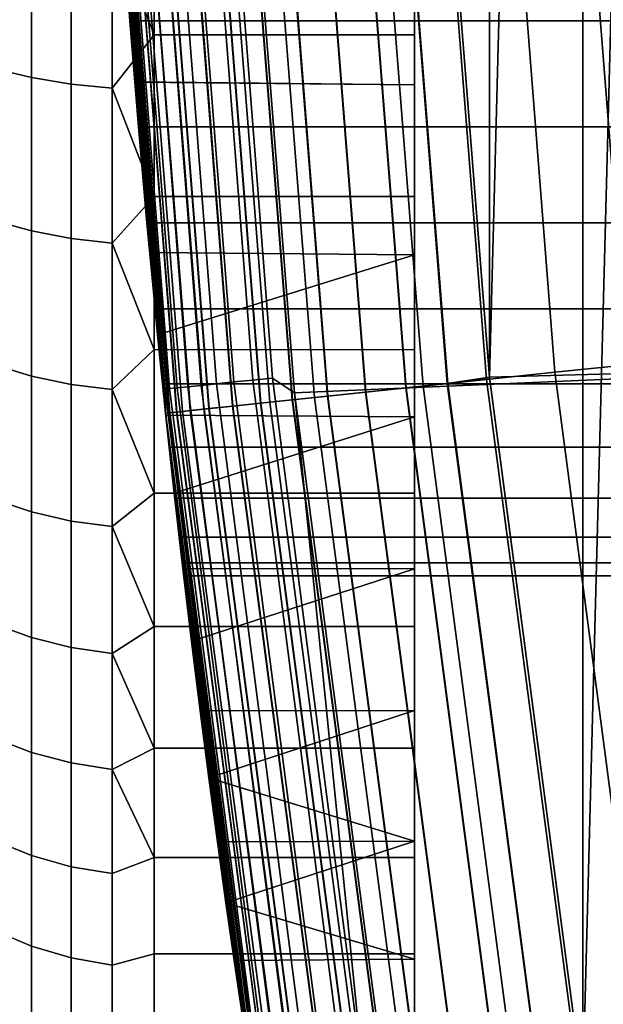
# Model space of a CAD drawing. Header units: metres. Extents: x -22 to 244, y -22 to 22.
# Tile 28 of 154: x -21.606 to -20.71, y -3.156 to -1.643. Entities that reach past the tile are written whole.
import ezdxf

# ---------------------------------------------------------------- set-up
doc = ezdxf.new("R2010")
doc.units = ezdxf.units.M
doc.layers.add('solid_10_151_023_XXX', color=7, linetype='CONTINUOUS')

msp = doc.modelspace()

# ---------------------------------------------------------------- linework, layer by layer
at = {"layer": 'solid_10_151_023_XXX'}
for points in [[(-20.741858, -3.282564, 0.8), (-20.741865, 3.282515, 0.8), (-20.541622, 4.36368, 0.8)], [(-20.54162, -4.36369, 0.8), (-20.741858, -3.282564, 0.8), (-20.541622, 4.36368, 0.8)], [(-20.885252, -2.192271, 0.8), (-20.885258, 2.19223, 0.8), (-20.741865, 3.282515, 0.8)], [(-20.741858, -3.282564, 0.8), (-20.885252, -2.192271, 0.8), (-20.741865, 3.282515, 0.8)], [(-20.885252, -2.192271, 0.8), (-20.971336, -1.096753, 0.8), (-20.885258, 2.19223, 0.8)], [(-21.481438, -0.893198, 166.357925), (-21.470535, -1.125223, 1.3), (-21.382221, -2.247362, 1.3), (-21.467461, -1.182443, 166.441299)], [(-21.4727, -1.083119, 217.996811), (-21.470535, -1.125223, 213.449997), (-21.382221, -2.247362, 213.449997), (-21.461802, -1.281031, 218.103149)], [(-20.673063, -2.172827, 269.846771), (-20.758448, -1.087904, 269.846771), (-20.870378, -1.09377, 269.789795), (-20.784533, -2.184542, 269.789795)], [(-20.556276, -2.160552, 269.891693), (-20.641178, -1.081758, 269.891693), (-20.758448, -1.087904, 269.846771), (-20.673063, -2.172827, 269.846771)], [(-21.348145, -2.206733, 213.332565), (-21.433439, -1.104832, 213.332565), (-21.41308, -1.103782, 213.30867), (-21.327868, -2.204638, 213.30867)], [(-21.327868, -2.204638, 213.30867), (-21.41308, -1.103782, 213.30867), (-21.389235, -1.102553, 213.288254), (-21.304117, -2.202182, 213.288254)], [(-21.304117, -2.202182, 213.288254), (-21.389235, -1.102553, 213.288254), (-21.362492, -1.101174, 213.27182), (-21.277479, -2.199429, 213.27182)], [(-21.277479, -2.199429, 213.27182), (-21.362492, -1.101174, 213.27182), (-21.333509, -1.099681, 213.259796), (-21.248613, -2.196445, 213.259796)], [(-21.248613, -2.196445, 213.259796), (-21.333509, -1.099681, 213.259796), (-21.303003, -1.098108, 213.252457), (-21.218229, -2.193304, 213.252457)], [(-21.303003, -1.098108, 213.252457), (-21.271168, -1.107795, 213.25), (-21.184401, -2.216099, 213.25), (-21.218229, -2.193304, 213.252457)], [(-20.671022, -1.094819, 213.25), (-20.583815, -2.190093, 213.25), (-21.184401, -2.216099, 213.25), (-21.271168, -1.107795, 213.25)], [(-20.986702, -2.205791, 269.642365), (-21.073383, -1.104409, 269.642365), (-21.162228, -1.109065, 269.553528), (-21.075182, -2.215091, 269.553528)], [(-20.949865, -2.20192, 212.795715), (-21.036394, -1.102471, 212.795715), (-21.100515, -1.105831, 212.782944), (-21.013723, -2.208631, 212.782944)], [(-21.013094, -2.208565, 0.816885), (-21.099884, -1.105798, 0.816885), (-21.035746, -1.102437, 0.804193), (-20.949221, -2.201852, 0.804193)], [(-20.889463, -2.195571, 269.721405), (-20.975742, -1.099292, 269.721405), (-21.073383, -1.104409, 269.642365), (-20.986702, -2.205791, 269.642365)], [(-20.949865, -2.20192, 212.795715), (-20.885258, -2.192225, 212.800003), (-20.971338, -1.096734, 212.800003), (-21.036394, -1.102471, 212.795715)], [(-20.949221, -2.201852, 0.804193), (-21.035746, -1.102437, 0.804193), (-20.971336, -1.096753, 0.8), (-20.885252, -2.192271, 0.8)], [(-20.784533, -2.184542, 269.789795), (-20.870378, -1.09377, 269.789795), (-20.975742, -1.099292, 269.721405), (-20.889463, -2.195571, 269.721405)], [(-20.464924, -1.090703, 212.800003), (-20.971338, -1.096734, 212.800003), (-20.885258, -2.192225, 212.800003), (-20.377867, -2.178369, 212.800003)], [(-21.383636, -2.210402, 213.418961), (-21.470535, -1.125223, 213.449997), (-21.469072, -1.106668, 213.418961)], [(-21.383636, -2.210402, 213.418961), (-21.469072, -1.106668, 213.418961), (-21.461784, -1.106293, 213.388412), (-21.376377, -2.209652, 213.388412)], [(-21.376377, -2.209652, 213.388412), (-21.461784, -1.106293, 213.388412), (-21.449808, -1.105675, 213.359375), (-21.364449, -2.208419, 213.359375)], [(-21.364449, -2.208419, 213.359375), (-21.449808, -1.105675, 213.359375), (-21.433439, -1.104832, 213.332565), (-21.348145, -2.206733, 213.332565)], [(-21.236807, -2.232078, 212.65332), (-21.32452, -1.117571, 212.65332), (-21.367592, -1.119828, 212.604065), (-21.279701, -2.236587, 212.604065)], [(-21.279305, -2.236545, 0.995412), (-21.367193, -1.119807, 0.995412), (-21.324059, -1.117547, 0.946215), (-21.236345, -2.23203, 0.946215)], [(-21.222082, -2.230531, 269.350433), (-21.309734, -1.116796, 269.350433), (-21.366779, -1.119785, 269.238434), (-21.278891, -2.236501, 269.238434)], [(-21.18788, -2.226936, 212.696518), (-21.275391, -1.114996, 212.696518), (-21.32452, -1.117571, 212.65332), (-21.236807, -2.232078, 212.65332)], [(-21.236345, -2.23203, 0.946215), (-21.324059, -1.117547, 0.946215), (-21.274872, -1.114969, 0.903084), (-21.187363, -2.226882, 0.903084)], [(-21.153929, -2.223367, 269.455841), (-21.241301, -1.113209, 269.455841), (-21.309734, -1.116796, 269.350433), (-21.222082, -2.230531, 269.350433)], [(-21.133759, -2.221248, 212.73291), (-21.221048, -1.112148, 212.73291), (-21.275391, -1.114996, 212.696518), (-21.18788, -2.226936, 212.696518)], [(-21.187363, -2.226882, 0.903084), (-21.274872, -1.114969, 0.903084), (-21.220482, -1.112118, 0.866758), (-21.133196, -2.221188, 0.866758)], [(-21.075182, -2.215091, 269.553528), (-21.162228, -1.109065, 269.553528), (-21.241301, -1.113209, 269.455841), (-21.153929, -2.223367, 269.455841)], [(-21.075373, -2.215111, 212.761887), (-21.16242, -1.109075, 212.761887), (-21.221048, -1.112148, 212.73291), (-21.133759, -2.221248, 212.73291)], [(-21.133196, -2.221188, 0.866758), (-21.220482, -1.112118, 0.866758), (-21.161816, -1.109044, 0.83786), (-21.074772, -2.215048, 0.83786)], [(-21.013723, -2.208631, 212.782944), (-21.100515, -1.105831, 212.782944), (-21.16242, -1.109075, 212.761887), (-21.075373, -2.215111, 212.761887)], [(-21.074772, -2.215048, 0.83786), (-21.161816, -1.109044, 0.83786), (-21.099884, -1.105798, 0.816885), (-21.013094, -2.208565, 0.816885)], [(-21.375683, -2.246675, 268.875427), (-21.46397, -1.124879, 268.875427), (-21.470535, -1.125224, 268.75), (-21.382221, -2.247363, 268.75)], [(-21.466263, -1.124999, 1.234737), (-21.377966, -2.246915, 1.234737), (-21.382221, -2.247362, 1.3), (-21.470535, -1.125223, 1.3)], [(-21.378052, -2.246924, 212.364609), (-21.466349, -1.125004, 212.364609), (-21.470535, -1.125223, 212.300003), (-21.382221, -2.247362, 212.300003)], [(-21.382221, -2.247362, 212.300003), (-21.470535, -1.125223, 212.300003), (-21.406723, -2.000562, 173.171783), (-21.394516, -2.127126, 173.088333)], [(-21.470535, -1.125223, 212.300003), (-21.429598, -1.738485, 173.322678), (-21.406723, -2.000562, 173.171783)], [(-21.470535, -1.125223, 212.300003), (-21.450026, -1.465062, 173.451965), (-21.429598, -1.738485, 173.322678)], [(-21.383636, -2.210402, 213.418961), (-21.382221, -2.247362, 213.449997), (-21.470535, -1.125223, 213.449997)], [(-21.398449, -2.08719, 221.626099), (-21.386913, -2.202265, 221.433228), (-21.382221, -2.247363, 268.75), (-21.470535, -1.125224, 268.75)], [(-21.410927, -1.955049, 221.808136), (-21.398449, -2.08719, 221.626099), (-21.470535, -1.125224, 268.75)], [(-21.423914, -1.807188, 221.977448), (-21.410927, -1.955049, 221.808136), (-21.470535, -1.125224, 268.75)], [(-21.437016, -1.644506, 222.132965), (-21.423914, -1.807188, 221.977448), (-21.470535, -1.125224, 268.75)], [(-21.449776, -1.468728, 222.273071), (-21.437016, -1.644506, 222.132965), (-21.470535, -1.125224, 268.75)], [(-21.365429, -2.245597, 212.428833), (-21.453672, -1.124339, 212.428833), (-21.466349, -1.125004, 212.364609), (-21.378052, -2.246924, 212.364609)], [(-21.377966, -2.246915, 1.234737), (-21.466263, -1.124999, 1.234737), (-21.453505, -1.124331, 1.170527), (-21.365261, -2.245579, 1.170527)], [(-21.356115, -2.244618, 268.999603), (-21.444323, -1.123849, 268.999603), (-21.46397, -1.124879, 268.875427), (-21.375683, -2.246675, 268.875427)], [(-21.344568, -2.243404, 212.49086), (-21.432726, -1.123242, 212.49086), (-21.453672, -1.124339, 212.428833), (-21.365429, -2.245597, 212.428833)], [(-21.365261, -2.245579, 1.170527), (-21.453505, -1.124331, 1.170527), (-21.432476, -1.123229, 1.108537), (-21.344318, -2.243378, 1.108537)], [(-21.323732, -2.241215, 269.121063), (-21.411806, -1.122145, 269.121063), (-21.444323, -1.123849, 268.999603), (-21.356115, -2.244618, 268.999603)], [(-21.315828, -2.240384, 212.549606), (-21.403868, -1.121729, 212.549606), (-21.432726, -1.123242, 212.49086), (-21.344568, -2.243404, 212.49086)], [(-21.344318, -2.243378, 1.108537), (-21.432476, -1.123229, 1.108537), (-21.403542, -1.121712, 1.04983), (-21.315502, -2.24035, 1.04983)], [(-21.278891, -2.236501, 269.238434), (-21.366779, -1.119785, 269.238434), (-21.411806, -1.122145, 269.121063), (-21.323732, -2.241215, 269.121063)], [(-21.279701, -2.236587, 212.604065), (-21.367592, -1.119828, 212.604065), (-21.403868, -1.121729, 212.549606), (-21.315828, -2.240384, 212.549606)], [(-21.315502, -2.24035, 1.04983), (-21.403542, -1.121712, 1.04983), (-21.367193, -1.119807, 0.995412), (-21.279305, -2.236545, 0.995412)], [(-21.450027, -1.46504, 166.548019), (-21.467461, -1.182443, 166.441299), (-21.382221, -2.247362, 1.3)], [(-21.449785, -1.468566, 218.226807), (-21.461802, -1.281031, 218.103149), (-21.382221, -2.247362, 213.449997)], [(-21.464172, -1.498651, 166.84166), (-21.4, -1.405933, 166.7948), (-21.4, -1.665815, 166.921844)], [(-21.464172, -1.498651, 173.15834), (-21.4, -1.665816, 173.078156), (-21.4, -1.405935, 173.2052)], [(-21.4, -1.665815, 166.921844), (-21.4, -1.405933, 166.7948), (-21, -1.40594, 166.7948), (-21, -1.665803, 166.921829)], [(-21.4, -1.405935, 173.2052), (-21.4, -1.665816, 173.078156), (-21, -1.665803, 173.078171), (-21, -1.40594, 173.2052)], [(-21, -1.40594, 173.2052), (-21, -1.665803, 173.078171), (-21, -1.742698, 173.320465), (-21, -1.469886, 173.449921)], [(-21, -1.40594, 166.7948), (-21, -1.469886, 166.550079), (-21, -1.742698, 166.679535), (-21, -1.665803, 166.921829)], [(-21.429602, -1.738449, 166.677307), (-21.450027, -1.46504, 166.548019), (-21.382221, -2.247362, 1.3)], [(-21, -1.742698, 166.679535), (-21, -1.469886, 166.550079), (-21.450027, -1.46504, 166.548019), (-21.429602, -1.738449, 166.677307)], [(-21, -1.742698, 173.320465), (-21.429598, -1.738485, 173.322678), (-21.450026, -1.465062, 173.451965), (-21, -1.469886, 173.449921)], [(-21.646349, -1.472602, 173.103439), (-21.646349, -1.71755, 172.974884), (-21.588409, -1.731572, 172.999176), (-21.588409, -1.484624, 173.128784)], [(-21.646349, -1.71755, 167.025116), (-21.646349, -1.472602, 166.896561), (-21.588409, -1.484624, 166.871216), (-21.588409, -1.731572, 167.000824)], [(-21.437021, -1.644416, 218.366943), (-21.449785, -1.468566, 218.226807), (-21.382221, -2.247362, 213.449997)], [(-20.433939, -1.644453, 218.366974), (-20.447329, -1.46859, 218.226822), (-21.449785, -1.468566, 218.226807), (-21.437021, -1.644416, 218.366943)], [(-20.447329, -1.46859, 222.273178), (-20.433939, -1.644453, 222.133026), (-21.437016, -1.644506, 222.132965), (-21.449776, -1.468728, 222.273071)], [(-21.588409, -1.484624, 173.128784), (-21.588409, -1.731572, 172.999176), (-21.527346, -1.741756, 173.016815), (-21.527346, -1.493355, 173.147186)], [(-21.588409, -1.731572, 167.000824), (-21.588409, -1.484624, 166.871216), (-21.527346, -1.493355, 166.852814), (-21.527346, -1.741756, 166.983185)], [(-21.527346, -1.493355, 173.147186), (-21.527346, -1.741756, 173.016815), (-21.464172, -1.747932, 173.027512), (-21.464172, -1.498651, 173.15834)], [(-21.527346, -1.741756, 166.983185), (-21.527346, -1.493355, 166.852814), (-21.464172, -1.498651, 166.84166), (-21.464172, -1.747932, 166.972488)], [(-21.464172, -1.498651, 173.15834), (-21.464172, -1.747932, 173.027512), (-21.4, -1.665816, 173.078156)], [(-21.464172, -1.747932, 166.972488), (-21.464172, -1.498651, 166.84166), (-21.4, -1.665815, 166.921844)], [(-21.423925, -1.807038, 218.5224), (-21.437021, -1.644416, 218.366943), (-21.382221, -2.247362, 213.449997)], [(-20.420191, -1.807141, 218.522507), (-20.433939, -1.644453, 218.366974), (-21.437021, -1.644416, 218.366943), (-21.423925, -1.807038, 218.5224)], [(-20.433939, -1.644453, 222.133026), (-20.420191, -1.807141, 221.977493), (-21.423914, -1.807188, 221.977448), (-21.437016, -1.644506, 222.132965)], [(-21.464172, -1.747932, 166.972488), (-21.4, -1.665815, 166.921844), (-21.4, -1.914317, 167.069916)], [(-21.464172, -1.747932, 173.027512), (-21.4, -1.914319, 172.930084), (-21.4, -1.665816, 173.078156)], [(-21.4, -1.665816, 173.078156), (-21.4, -1.914319, 172.930084), (-21, -1.91432, 172.930084), (-21, -1.665803, 173.078171)], [(-21.4, -1.914317, 167.069916), (-21.4, -1.665815, 166.921844), (-21, -1.665803, 166.921829), (-21, -1.91432, 167.069916)], [(-21, -1.665803, 173.078171), (-21, -1.91432, 172.930084), (-21, -2.004249, 173.169464), (-21, -1.742698, 173.320465)], [(-21, -1.665803, 166.921829), (-21, -1.742698, 166.679535), (-21, -2.004249, 166.830536), (-21, -1.91432, 167.069916)], [(-21.646349, -1.71755, 172.974884), (-21.646349, -1.951359, 172.827026), (-21.588409, -1.96729, 172.850113), (-21.588409, -1.731572, 172.999176)], [(-21.646349, -1.951359, 167.172974), (-21.646349, -1.71755, 167.025116), (-21.588409, -1.731572, 167.000824), (-21.588409, -1.96729, 167.149887)], [(-21.588409, -1.731572, 172.999176), (-21.588409, -1.96729, 172.850113), (-21.527346, -1.97886, 172.866867), (-21.527346, -1.741756, 173.016815)], [(-21.588409, -1.96729, 167.149887), (-21.588409, -1.731572, 167.000824), (-21.527346, -1.741756, 166.983185), (-21.527346, -1.97886, 167.133133)], [(-21.406725, -2.000526, 166.828186), (-21.429602, -1.738449, 166.677307), (-21.382221, -2.247362, 1.3)], [(-21, -2.004249, 166.830536), (-21, -1.742698, 166.679535), (-21.429602, -1.738449, 166.677307), (-21.406725, -2.000526, 166.828186)], [(-21, -2.004249, 173.169464), (-21.406723, -2.000562, 173.171783), (-21.429598, -1.738485, 173.322678), (-21, -1.742698, 173.320465)], [(-21.527346, -1.741756, 173.016815), (-21.527346, -1.97886, 172.866867), (-21.464172, -1.985878, 172.877045), (-21.464172, -1.747932, 173.027512)], [(-21.527346, -1.97886, 167.133133), (-21.527346, -1.741756, 166.983185), (-21.464172, -1.747932, 166.972488), (-21.464172, -1.985878, 167.122955)], [(-21.464172, -1.747932, 173.027512), (-21.464172, -1.985878, 172.877045), (-21.4, -1.914319, 172.930084)], [(-21.464172, -1.985878, 167.122955), (-21.464172, -1.747932, 166.972488), (-21.4, -1.914317, 167.069916)], [(-21.410936, -1.954947, 218.691742), (-21.423925, -1.807038, 218.5224), (-21.382221, -2.247362, 213.449997)], [(-20.406559, -1.95505, 218.691864), (-20.420191, -1.807141, 218.522507), (-21.423925, -1.807038, 218.5224), (-21.410936, -1.954947, 218.691742)], [(-20.420191, -1.807141, 221.977493), (-20.406559, -1.95505, 221.808136), (-21.410927, -1.955049, 221.808136), (-21.423914, -1.807188, 221.977448)], [(-21.464172, -1.985878, 167.122955), (-21.4, -1.914317, 167.069916), (-21.4, -2.149743, 167.238007)], [(-21.464172, -1.985878, 172.877045), (-21.4, -2.149745, 172.761993), (-21.4, -1.914319, 172.930084)], [(-21.4, -2.149743, 167.238007), (-21.4, -1.914317, 167.069916), (-21, -1.91432, 167.069916), (-21, -2.149756, 167.238022)], [(-21.4, -1.914319, 172.930084), (-21.4, -2.149745, 172.761993), (-21, -2.149756, 172.761978), (-21, -1.91432, 172.930084)], [(-21, -1.91432, 172.930084), (-21, -2.149756, 172.761978), (-21, -2.252775, 172.997925), (-21, -2.004249, 173.169464)], [(-21, -1.91432, 167.069916), (-21, -2.004249, 166.830536), (-21, -2.252775, 167.002075), (-21, -2.149756, 167.238022)], [(-21.646349, -1.951359, 172.827026), (-21.646349, -2.172513, 172.660843), (-21.588409, -2.190249, 172.682571), (-21.588409, -1.96729, 172.850113)], [(-21.646349, -2.172513, 167.339157), (-21.646349, -1.951359, 167.172974), (-21.588409, -1.96729, 167.149887), (-21.588409, -2.190249, 167.317429)], [(-21.39846, -2.087085, 218.873749), (-21.410936, -1.954947, 218.691742), (-21.382221, -2.247362, 213.449997)], [(-20.393469, -2.087228, 218.873962), (-20.406559, -1.95505, 218.691864), (-21.410936, -1.954947, 218.691742), (-21.39846, -2.087085, 218.873749)], [(-20.393469, -2.087228, 221.626038), (-21.398449, -2.08719, 221.626099), (-21.410927, -1.955049, 221.808136), (-20.406559, -1.95505, 221.808136)], [(-21.588409, -1.96729, 172.850113), (-21.588409, -2.190249, 172.682571), (-21.527346, -2.20313, 172.698349), (-21.527346, -1.97886, 172.866867)], [(-21.588409, -2.190249, 167.317429), (-21.588409, -1.96729, 167.149887), (-21.527346, -1.97886, 167.133133), (-21.527346, -2.20313, 167.301651)], [(-21.527346, -1.97886, 172.866867), (-21.527346, -2.20313, 172.698349), (-21.464172, -2.210943, 172.707916), (-21.464172, -1.985878, 172.877045)], [(-21.527346, -2.20313, 167.301651), (-21.527346, -1.97886, 167.133133), (-21.464172, -1.985878, 167.122955), (-21.464172, -2.210943, 167.292084)], [(-21.464172, -1.985878, 172.877045), (-21.464172, -2.210943, 172.707916), (-21.4, -2.149745, 172.761993)], [(-21.464172, -2.210943, 167.292084), (-21.464172, -1.985878, 167.122955), (-21.4, -2.149743, 167.238007)], [(-21.39452, -2.127101, 166.911652), (-21.406725, -2.000526, 166.828186), (-21.382221, -2.247362, 1.3)], [(-21, -2.004249, 166.830536), (-21.406725, -2.000526, 166.828186), (-21.39452, -2.127101, 166.911652)], [(-21, -2.004249, 173.169464), (-21.394516, -2.127126, 173.088333), (-21.406723, -2.000562, 173.171783)], [(-21, -2.252775, 167.002075), (-21, -2.004249, 166.830536), (-21.39452, -2.127101, 166.911652), (-21.381895, -2.250464, 167.000351)], [(-21, -2.004249, 173.169464), (-21, -2.252775, 172.997925), (-21.381893, -2.250485, 172.999634), (-21.394516, -2.127126, 173.088333)], [(-21.386925, -2.202138, 219.066544), (-21.39846, -2.087085, 218.873749), (-21.382221, -2.247362, 213.449997)], [(-20.381363, -2.202292, 219.066818), (-20.393469, -2.087228, 218.873962), (-21.39846, -2.087085, 218.873749), (-21.386925, -2.202138, 219.066544)], [(-20.381363, -2.202292, 221.433182), (-21.386913, -2.202265, 221.433228), (-21.398449, -2.08719, 221.626099), (-20.393469, -2.087228, 221.626038)], [(-21.39452, -2.127101, 166.911652), (-21.382221, -2.247362, 1.3), (-21.2353, -3.363341, 1.3), (-21.381895, -2.250464, 167.000351)], [(-21.382221, -2.247362, 212.300003), (-21.394516, -2.127126, 173.088333), (-21.381893, -2.250485, 172.999634)], [(-21.464172, -2.210943, 167.292084), (-21.4, -2.149743, 167.238007), (-21.4, -2.370484, 167.424973)], [(-21.464172, -2.210943, 172.707916), (-21.4, -2.370486, 172.575027), (-21.4, -2.149745, 172.761993)], [(-21.4, -2.370484, 167.424973), (-21.4, -2.149743, 167.238007), (-21, -2.149756, 167.238022), (-21, -2.370477, 167.424957)], [(-21.4, -2.149745, 172.761993), (-21.4, -2.370486, 172.575027), (-21, -2.370477, 172.575043), (-21, -2.149756, 172.761978)], [(-21, -2.149756, 172.761978), (-21, -2.370477, 172.575043), (-21, -2.486752, 172.80687), (-21, -2.252775, 172.997925)], [(-21, -2.149756, 167.238022), (-21, -2.252775, 167.002075), (-21, -2.486752, 167.19313), (-21, -2.370477, 167.424957)], [(-21.646349, -2.172513, 172.660843), (-21.646349, -2.379578, 172.477402), (-21.588409, -2.399004, 172.497635), (-21.588409, -2.190249, 172.682571)], [(-21.646349, -2.379578, 167.522598), (-21.646349, -2.172513, 167.339157), (-21.588409, -2.190249, 167.317429), (-21.588409, -2.399004, 167.502365)], [(-20.377867, -2.178369, 212.800003), (-20.885258, -2.192225, 212.800003), (-20.741865, -3.282512, 212.800003), (-20.23304, -3.259881, 212.800003)], [(-20.531013, -3.251793, 269.846771), (-20.673063, -2.172827, 269.846771), (-20.784533, -2.184542, 269.789795), (-20.641718, -3.269327, 269.789795)], [(-21.588409, -2.190249, 172.682571), (-21.588409, -2.399004, 172.497635), (-21.527346, -2.413113, 172.512314), (-21.527346, -2.20313, 172.698349)], [(-21.588409, -2.399004, 167.502365), (-21.588409, -2.190249, 167.317429), (-21.527346, -2.20313, 167.301651), (-21.527346, -2.413113, 167.487686)], [(-21.107368, -3.287385, 213.259796), (-21.248613, -2.196445, 213.259796), (-21.218229, -2.193304, 213.252457), (-21.077187, -3.282684, 213.252457)], [(-21.077187, -3.282684, 213.252457), (-21.218229, -2.193304, 213.252457), (-21.184401, -2.216099, 213.25)], [(-20.583815, -2.190093, 213.25), (-20.438223, -3.281625, 213.25), (-21.039537, -3.320825, 213.25), (-21.184401, -2.216099, 213.25)], [(-20.805914, -3.295333, 212.795715), (-20.741865, -3.282512, 212.800003), (-20.885258, -2.192225, 212.800003), (-20.949865, -2.20192, 212.795715)], [(-20.805273, -3.295232, 0.804193), (-20.949221, -2.201852, 0.804193), (-20.885252, -2.192271, 0.8), (-20.741858, -3.282564, 0.8)], [(-20.641718, -3.269327, 269.789795), (-20.784533, -2.184542, 269.789795), (-20.889463, -2.195571, 269.721405), (-20.745928, -3.285832, 269.721405)], [(-21.527346, -2.20313, 172.698349), (-21.527346, -2.413113, 172.512314), (-21.464172, -2.421671, 172.521225), (-21.464172, -2.210943, 172.707916)], [(-21.527346, -2.413113, 167.487686), (-21.527346, -2.20313, 167.301651), (-21.464172, -2.210943, 167.292084), (-21.464172, -2.421671, 167.478775)], [(-21.386925, -2.202138, 219.066544), (-21.382221, -2.247362, 213.449997), (-21.2353, -3.363341, 213.449997), (-21.37668, -2.299465, 219.268951)], [(-20.370613, -2.299576, 219.269211), (-20.381363, -2.202292, 219.066818), (-21.386925, -2.202138, 219.066544), (-21.37668, -2.299465, 219.268951)], [(-21.386913, -2.202265, 221.433228), (-21.376673, -2.299537, 221.230881), (-21.382221, -2.247363, 268.75)], [(-20.370613, -2.299576, 221.230789), (-21.376673, -2.299537, 221.230881), (-21.386913, -2.202265, 221.433228), (-20.381363, -2.202292, 221.433182)], [(-21.234285, -3.307152, 213.388412), (-21.376377, -2.209652, 213.388412), (-21.364449, -2.208419, 213.359375), (-21.222435, -3.305306, 213.359375)], [(-21.222435, -3.305306, 213.359375), (-21.364449, -2.208419, 213.359375), (-21.348145, -2.206733, 213.332565), (-21.20624, -3.302783, 213.332565)], [(-21.20624, -3.302783, 213.332565), (-21.348145, -2.206733, 213.332565), (-21.327868, -2.204638, 213.30867), (-21.186096, -3.299646, 213.30867)], [(-21.186096, -3.299646, 213.30867), (-21.327868, -2.204638, 213.30867), (-21.304117, -2.202182, 213.288254), (-21.162504, -3.295972, 213.288254)], [(-21.162504, -3.295972, 213.288254), (-21.304117, -2.202182, 213.288254), (-21.277479, -2.199429, 213.27182), (-21.136044, -3.291851, 213.27182)], [(-21.136044, -3.291851, 213.27182), (-21.277479, -2.199429, 213.27182), (-21.248613, -2.196445, 213.259796), (-21.107368, -3.287385, 213.259796)], [(-20.869333, -3.305378, 212.782944), (-21.013723, -2.208631, 212.782944), (-21.075373, -2.215111, 212.761887), (-20.930561, -3.315075, 212.761887)], [(-20.842499, -3.301127, 269.642365), (-20.986702, -2.205791, 269.642365), (-21.075182, -2.215091, 269.553528), (-20.93037, -3.315045, 269.553528)], [(-20.929964, -3.314981, 0.83786), (-21.074772, -2.215048, 0.83786), (-21.013094, -2.208565, 0.816885), (-20.86871, -3.305279, 0.816885)], [(-20.805914, -3.295333, 212.795715), (-20.949865, -2.20192, 212.795715), (-21.013723, -2.208631, 212.782944), (-20.869333, -3.305378, 212.782944)], [(-20.86871, -3.305279, 0.816885), (-21.013094, -2.208565, 0.816885), (-20.949221, -2.201852, 0.804193), (-20.805273, -3.295232, 0.804193)], [(-20.745928, -3.285832, 269.721405), (-20.889463, -2.195571, 269.721405), (-20.986702, -2.205791, 269.642365), (-20.842499, -3.301127, 269.642365)], [(-21.464172, -2.210943, 172.707916), (-21.464172, -2.421671, 172.521225), (-21.4, -2.370486, 172.575027)], [(-21.464172, -2.421671, 167.478775), (-21.464172, -2.210943, 167.292084), (-21.4, -2.370484, 167.424973)], [(-21.241495, -3.308275, 213.418961), (-21.383636, -2.210402, 213.418961), (-21.376377, -2.209652, 213.388412), (-21.234285, -3.307152, 213.388412)], [(-21.241495, -3.308275, 213.418961), (-21.382221, -2.247362, 213.449997), (-21.383636, -2.210402, 213.418961)], [(-21.008577, -3.327432, 269.455841), (-21.153929, -2.223367, 269.455841), (-21.222082, -2.230531, 269.350433), (-21.076262, -3.338152, 269.350433)], [(-20.988544, -3.324259, 212.73291), (-21.133759, -2.221248, 212.73291), (-21.18788, -2.226936, 212.696518), (-21.042294, -3.332772, 212.696518)], [(-21.04178, -3.332691, 0.903084), (-21.187363, -2.226882, 0.903084), (-21.133196, -2.221188, 0.866758), (-20.987986, -3.32417, 0.866758)], [(-21.077187, -3.282684, 213.252457), (-21.184401, -2.216099, 213.25), (-21.039537, -3.320825, 213.25)], [(-20.93037, -3.315045, 269.553528), (-21.075182, -2.215091, 269.553528), (-21.153929, -2.223367, 269.455841), (-21.008577, -3.327432, 269.455841)], [(-20.930561, -3.315075, 212.761887), (-21.075373, -2.215111, 212.761887), (-21.133759, -2.221248, 212.73291), (-20.988544, -3.324259, 212.73291)], [(-20.987986, -3.32417, 0.866758), (-21.133196, -2.221188, 0.866758), (-21.074772, -2.215048, 0.83786), (-20.929964, -3.314981, 0.83786)], [(-21.132679, -3.347088, 269.238434), (-21.278891, -2.236501, 269.238434), (-21.323732, -2.241215, 269.121063), (-21.177214, -3.354141, 269.121063)], [(-21.133484, -3.347215, 212.604065), (-21.279701, -2.236587, 212.604065), (-21.315828, -2.240384, 212.549606), (-21.169363, -3.352898, 212.549606)], [(-21.169041, -3.352847, 1.04983), (-21.315502, -2.24035, 1.04983), (-21.279305, -2.236545, 0.995412), (-21.133091, -3.347153, 0.995412)], [(-21.090883, -3.340468, 212.65332), (-21.236807, -2.232078, 212.65332), (-21.279701, -2.236587, 212.604065), (-21.133484, -3.347215, 212.604065)], [(-21.133091, -3.347153, 0.995412), (-21.279305, -2.236545, 0.995412), (-21.236345, -2.23203, 0.946215), (-21.090427, -3.340395, 0.946215)], [(-21.076262, -3.338152, 269.350433), (-21.222082, -2.230531, 269.350433), (-21.278891, -2.236501, 269.238434), (-21.132679, -3.347088, 269.238434)], [(-21.042294, -3.332772, 212.696518), (-21.18788, -2.226936, 212.696518), (-21.236807, -2.232078, 212.65332), (-21.090883, -3.340468, 212.65332)], [(-21.090427, -3.340395, 0.946215), (-21.236345, -2.23203, 0.946215), (-21.187363, -2.226882, 0.903084), (-21.04178, -3.332691, 0.903084)], [(-21.228807, -3.362313, 268.875427), (-21.375683, -2.246675, 268.875427), (-21.382221, -2.247363, 268.75), (-21.235298, -3.363343, 268.75)], [(-21.377966, -2.246915, 1.234737), (-21.231075, -3.362672, 1.234737), (-21.2353, -3.363341, 1.3), (-21.382221, -2.247362, 1.3)], [(-21.231159, -3.362685, 212.364609), (-21.378052, -2.246924, 212.364609), (-21.382221, -2.247362, 212.300003), (-21.2353, -3.363341, 212.300003)], [(-21.2353, -3.363341, 212.300003), (-21.382221, -2.247362, 212.300003), (-21.27702, -3.088437, 172.126968), (-21.252939, -3.250011, 171.870819)], [(-21.382221, -2.247362, 212.300003), (-21.2897, -2.99978, 172.25029), (-21.27702, -3.088437, 172.126968)], [(-21.382221, -2.247362, 212.300003), (-21.302694, -2.90607, 172.370071), (-21.2897, -2.99978, 172.25029)], [(-21.382221, -2.247362, 212.300003), (-21.315882, -2.807697, 172.485825), (-21.302694, -2.90607, 172.370071)], [(-21.382221, -2.247362, 212.300003), (-21.329189, -2.704759, 172.597458), (-21.315882, -2.807697, 172.485825)], [(-21.382221, -2.247362, 212.300003), (-21.342512, -2.597539, 172.704681), (-21.329189, -2.704759, 172.597458)], [(-21.382221, -2.247362, 212.300003), (-21.355789, -2.486017, 172.807526), (-21.342512, -2.597539, 172.704681)], [(-21.382221, -2.247362, 212.300003), (-21.368956, -2.370173, 172.905991), (-21.355789, -2.486017, 172.807526)], [(-21.382221, -2.247362, 212.300003), (-21.381893, -2.250485, 172.999634), (-21.368956, -2.370173, 172.905991)], [(-21.241495, -3.308275, 213.418961), (-21.2353, -3.363341, 213.449997), (-21.382221, -2.247362, 213.449997)], [(-21.354448, -2.4975, 220.361801), (-21.2353, -3.363341, 213.449997), (-21.235298, -3.363343, 268.75), (-21.382221, -2.247363, 268.75)], [(-21.356777, -2.477517, 220.584518), (-21.354448, -2.4975, 220.361801), (-21.382221, -2.247363, 268.75)], [(-21.361366, -2.437622, 220.804962), (-21.356777, -2.477517, 220.584518), (-21.382221, -2.247363, 268.75)], [(-21.368065, -2.378188, 221.020859), (-21.361366, -2.437622, 220.804962), (-21.382221, -2.247363, 268.75)], [(-21.376673, -2.299537, 221.230881), (-21.368065, -2.378188, 221.020859), (-21.382221, -2.247363, 268.75)], [(-21.368958, -2.370154, 167.093994), (-21.381895, -2.250464, 167.000351), (-21.2353, -3.363341, 1.3)], [(-21, -2.252775, 167.002075), (-21.381895, -2.250464, 167.000351), (-21.368958, -2.370154, 167.093994)], [(-21, -2.252775, 172.997925), (-21.368956, -2.370173, 172.905991), (-21.381893, -2.250485, 172.999634)], [(-21.218622, -3.3607, 212.428833), (-21.365429, -2.245597, 212.428833), (-21.378052, -2.246924, 212.364609), (-21.231159, -3.362685, 212.364609)], [(-21.231075, -3.362672, 1.234737), (-21.377966, -2.246915, 1.234737), (-21.365261, -2.245579, 1.170527), (-21.218454, -3.360673, 1.170527)], [(-21.209373, -3.359235, 268.999603), (-21.356115, -2.244618, 268.999603), (-21.375683, -2.246675, 268.875427), (-21.228807, -3.362313, 268.875427)], [(-21, -2.486752, 167.19313), (-21, -2.252775, 167.002075), (-21.368958, -2.370154, 167.093994), (-21.355791, -2.485996, 167.192459)], [(-21, -2.252775, 172.997925), (-21, -2.486752, 172.80687), (-21.355789, -2.486017, 172.807526), (-21.368956, -2.370173, 172.905991)], [(-21.197905, -3.357418, 212.49086), (-21.344568, -2.243404, 212.49086), (-21.365429, -2.245597, 212.428833), (-21.218622, -3.3607, 212.428833)], [(-21.218454, -3.360673, 1.170527), (-21.365261, -2.245579, 1.170527), (-21.344318, -2.243378, 1.108537), (-21.197659, -3.357379, 1.108537)], [(-21.177214, -3.354141, 269.121063), (-21.323732, -2.241215, 269.121063), (-21.356115, -2.244618, 268.999603), (-21.209373, -3.359235, 268.999603)], [(-21.169363, -3.352898, 212.549606), (-21.315828, -2.240384, 212.549606), (-21.344568, -2.243404, 212.49086), (-21.197905, -3.357418, 212.49086)], [(-21.197659, -3.357379, 1.108537), (-21.344318, -2.243378, 1.108537), (-21.315502, -2.24035, 1.04983), (-21.169041, -3.352847, 1.04983)], [(-21.368078, -2.378081, 219.478806), (-21.37668, -2.299465, 219.268951), (-21.2353, -3.363341, 213.449997)], [(-20.361586, -2.378193, 219.479156), (-20.370613, -2.299576, 219.269211), (-21.37668, -2.299465, 219.268951), (-21.368078, -2.378081, 219.478806)], [(-20.361586, -2.378193, 221.020844), (-21.368065, -2.378188, 221.020859), (-21.376673, -2.299537, 221.230881), (-20.370613, -2.299576, 221.230789)], [(-21.464172, -2.421671, 167.478775), (-21.4, -2.370484, 167.424973), (-21.4, -2.575032, 167.629517)], [(-21.464172, -2.421671, 172.521225), (-21.4, -2.575034, 172.370483), (-21.4, -2.370486, 172.575027)], [(-21.4, -2.370486, 172.575027), (-21.4, -2.575034, 172.370483), (-21, -2.575027, 172.370483), (-21, -2.370477, 172.575043)], [(-21.4, -2.575032, 167.629517), (-21.4, -2.370484, 167.424973), (-21, -2.370477, 167.424957), (-21, -2.575027, 167.629517)], [(-21.355791, -2.485996, 167.192459), (-21.368958, -2.370154, 167.093994), (-21.2353, -3.363341, 1.3)], [(-21, -2.370477, 172.575043), (-21, -2.575027, 172.370483), (-21, -2.704472, 172.597748), (-21, -2.486752, 172.80687)], [(-21, -2.370477, 167.424957), (-21, -2.486752, 167.19313), (-21, -2.704472, 167.402252), (-21, -2.575027, 167.629517)], [(-21.646349, -2.379578, 172.477402), (-21.646349, -2.571209, 172.277893), (-21.588409, -2.5922, 172.296494), (-21.588409, -2.399004, 172.497635)], [(-21.646349, -2.571209, 167.722107), (-21.646349, -2.379578, 167.522598), (-21.588409, -2.399004, 167.502365), (-21.588409, -2.5922, 167.703506)], [(-21.361372, -2.43758, 219.694855), (-21.368078, -2.378081, 219.478806), (-21.2353, -3.363341, 213.449997)], [(-20.354557, -2.437639, 219.695099), (-20.361586, -2.378193, 219.479156), (-21.368078, -2.378081, 219.478806), (-21.361372, -2.43758, 219.694855)], [(-20.354557, -2.437639, 220.804901), (-21.361366, -2.437622, 220.804962), (-21.368065, -2.378188, 221.020859), (-20.361586, -2.378193, 221.020844)], [(-21.588409, -2.399004, 172.497635), (-21.588409, -2.5922, 172.296494), (-21.527346, -2.607445, 172.309998), (-21.527346, -2.413113, 172.512314)], [(-21.588409, -2.5922, 167.703506), (-21.588409, -2.399004, 167.502365), (-21.527346, -2.413113, 167.487686), (-21.527346, -2.607445, 167.690002)], [(-21.527346, -2.413113, 172.512314), (-21.527346, -2.607445, 172.309998), (-21.464172, -2.616692, 172.318192), (-21.464172, -2.421671, 172.521225)], [(-21.527346, -2.607445, 167.690002), (-21.527346, -2.413113, 167.487686), (-21.464172, -2.421671, 167.478775), (-21.464172, -2.616692, 167.681808)], [(-21.464172, -2.421671, 172.521225), (-21.464172, -2.616692, 172.318192), (-21.4, -2.575034, 172.370483)], [(-21.464172, -2.616692, 167.681808), (-21.464172, -2.421671, 167.478775), (-21.4, -2.575032, 167.629517)], [(-21.356781, -2.477477, 219.915161), (-21.361372, -2.43758, 219.694855), (-21.2353, -3.363341, 213.449997)], [(-20.349741, -2.47751, 219.915421), (-20.354557, -2.437639, 219.695099), (-21.361372, -2.43758, 219.694855), (-21.356781, -2.477477, 219.915161)], [(-20.354557, -2.437639, 220.804901), (-20.349741, -2.47751, 220.584579), (-21.356777, -2.477517, 220.584518), (-21.361366, -2.437622, 220.804962)], [(-21.35445, -2.497488, 220.13797), (-21.356781, -2.477477, 219.915161), (-21.2353, -3.363341, 213.449997)], [(-20.347298, -2.497494, 220.138107), (-20.349741, -2.47751, 219.915421), (-21.356781, -2.477477, 219.915161), (-21.35445, -2.497488, 220.13797)], [(-20.349741, -2.47751, 220.584579), (-20.347298, -2.497494, 220.361893), (-21.354448, -2.4975, 220.361801), (-21.356777, -2.477517, 220.584518)], [(-21.342514, -2.597517, 167.295288), (-21.355791, -2.485996, 167.192459), (-21.2353, -3.363341, 1.3)], [(-21, -2.486752, 167.19313), (-21.355791, -2.485996, 167.192459), (-21.342514, -2.597517, 167.295288)], [(-21, -2.486752, 172.80687), (-21.342512, -2.597539, 172.704681), (-21.355789, -2.486017, 172.807526)], [(-21, -2.486752, 167.19313), (-21.342514, -2.597517, 167.295288), (-21.329191, -2.704736, 167.402527), (-21, -2.704472, 167.402252)], [(-21, -2.486752, 172.80687), (-21, -2.704472, 172.597748), (-21.329189, -2.704759, 172.597458), (-21.342512, -2.597539, 172.704681)], [(-21.354448, -2.4975, 220.361801), (-21.35445, -2.497488, 220.13797), (-21.2353, -3.363341, 213.449997)], [(-20.347298, -2.497494, 220.361893), (-20.347298, -2.497494, 220.138107), (-21.35445, -2.497488, 220.13797), (-21.354448, -2.4975, 220.361801)], [(-21.646349, -2.571209, 172.277893), (-21.646349, -2.746166, 172.063614), (-21.588409, -2.768585, 172.08046), (-21.588409, -2.5922, 172.296494)], [(-21.646349, -2.746166, 167.936386), (-21.646349, -2.571209, 167.722107), (-21.588409, -2.5922, 167.703506), (-21.588409, -2.768585, 167.91954)], [(-21.464172, -2.616692, 167.681808), (-21.4, -2.575032, 167.629517), (-21.4, -2.761991, 167.85025)], [(-21.464172, -2.616692, 172.318192), (-21.4, -2.761992, 172.14975), (-21.4, -2.575034, 172.370483)], [(-21.4, -2.575034, 172.370483), (-21.4, -2.761992, 172.14975), (-21, -2.761998, 172.149734), (-21, -2.575027, 172.370483)], [(-21.4, -2.761991, 167.85025), (-21.4, -2.575032, 167.629517), (-21, -2.575027, 167.629517), (-21, -2.761998, 167.850266)], [(-21, -2.575027, 172.370483), (-21, -2.761998, 172.149734), (-21, -2.904768, 172.371674), (-21, -2.704472, 172.597748)], [(-21, -2.575027, 167.629517), (-21, -2.704472, 167.402252), (-21, -2.904768, 167.628326), (-21, -2.761998, 167.850266)], [(-21.588409, -2.5922, 172.296494), (-21.588409, -2.768585, 172.08046), (-21.527346, -2.784868, 172.092697), (-21.527346, -2.607445, 172.309998)], [(-21.588409, -2.768585, 167.91954), (-21.588409, -2.5922, 167.703506), (-21.527346, -2.607445, 167.690002), (-21.527346, -2.784868, 167.907303)], [(-21.329191, -2.704736, 167.402527), (-21.342514, -2.597517, 167.295288), (-21.2353, -3.363341, 1.3)], [(-21.527346, -2.607445, 172.309998), (-21.527346, -2.784868, 172.092697), (-21.464172, -2.794744, 172.100113), (-21.464172, -2.616692, 172.318192)], [(-21.527346, -2.784868, 167.907303), (-21.527346, -2.607445, 167.690002), (-21.464172, -2.616692, 167.681808), (-21.464172, -2.794744, 167.899887)], [(-21.464172, -2.616692, 172.318192), (-21.464172, -2.794744, 172.100113), (-21.4, -2.761992, 172.14975)], [(-21.464172, -2.794744, 167.899887), (-21.464172, -2.616692, 167.681808), (-21.4, -2.761991, 167.85025)], [(-21, -2.704472, 167.402252), (-21.329191, -2.704736, 167.402527), (-21.315886, -2.807678, 167.514145)], [(-21.315886, -2.807678, 167.514145), (-21.329191, -2.704736, 167.402527), (-21.2353, -3.363341, 1.3)], [(-21, -2.704472, 172.597748), (-21, -2.904768, 172.371674), (-21.315882, -2.807697, 172.485825), (-21.329189, -2.704759, 172.597458)], [(-21, -2.704472, 167.402252), (-21.315886, -2.807678, 167.514145), (-21.302696, -2.906054, 167.629913), (-21, -2.904768, 167.628326)], [(-21.646349, -2.746166, 172.063614), (-21.646349, -2.903313, 171.835938), (-21.588409, -2.927015, 171.850937), (-21.588409, -2.768585, 172.08046)], [(-21.646349, -2.903313, 168.164062), (-21.646349, -2.746166, 167.936386), (-21.588409, -2.768585, 167.91954), (-21.588409, -2.927015, 168.149063)], [(-21.588409, -2.768585, 172.08046), (-21.588409, -2.927015, 171.850937), (-21.527346, -2.944229, 171.861816), (-21.527346, -2.784868, 172.092697)], [(-21.588409, -2.927015, 168.149063), (-21.588409, -2.768585, 167.91954), (-21.527346, -2.784868, 167.907303), (-21.527346, -2.944229, 168.138184)], [(-21.464172, -2.794744, 167.899887), (-21.4, -2.761991, 167.85025), (-21.4, -2.930082, 168.085678)], [(-21.464172, -2.794744, 172.100113), (-21.4, -2.930083, 171.914322), (-21.4, -2.761992, 172.14975)], [(-21.4, -2.930082, 168.085678), (-21.4, -2.761991, 167.85025), (-21, -2.761998, 167.850266), (-21, -2.930085, 168.085678)], [(-21.4, -2.761992, 172.14975), (-21.4, -2.930083, 171.914322), (-21, -2.930085, 171.914322), (-21, -2.761998, 172.149734)], [(-21, -2.761998, 172.149734), (-21, -2.930085, 171.914322), (-21, -2.904768, 172.371674)], [(-21, -2.761998, 167.850266), (-21, -2.904768, 167.628326), (-21, -3.086183, 167.869751), (-21, -2.930085, 168.085678)], [(-21.527346, -2.784868, 172.092697), (-21.527346, -2.944229, 171.861816), (-21.464172, -2.95467, 171.868423), (-21.464172, -2.794744, 172.100113)], [(-21.527346, -2.944229, 168.138184), (-21.527346, -2.784868, 167.907303), (-21.464172, -2.794744, 167.899887), (-21.464172, -2.95467, 168.131577)], [(-21.464172, -2.794744, 172.100113), (-21.464172, -2.95467, 171.868423), (-21.4, -2.930083, 171.914322)], [(-21.464172, -2.95467, 168.131577), (-21.464172, -2.794744, 167.899887), (-21.4, -2.930082, 168.085678)], [(-21.302696, -2.906054, 167.629913), (-21.315886, -2.807678, 167.514145), (-21.2353, -3.363341, 1.3)], [(-21, -2.904768, 172.371674), (-21.302694, -2.90607, 172.370071), (-21.315882, -2.807697, 172.485825)], [(-21.646349, -2.903313, 171.835938), (-21.646349, -3.04163, 171.596375), (-21.588409, -3.066462, 171.609406), (-21.588409, -2.927015, 171.850937)], [(-21.646349, -3.04163, 168.403625), (-21.646349, -2.903313, 168.164062), (-21.588409, -2.927015, 168.149063), (-21.588409, -3.066462, 168.390594)], [(-21, -2.904768, 167.628326), (-21.302696, -2.906054, 167.629913), (-21.289701, -2.999763, 167.749695)], [(-21, -2.904768, 172.371674), (-21, -3.086183, 172.130249), (-21.2897, -2.99978, 172.25029), (-21.302694, -2.90607, 172.370071)], [(-21, -2.904768, 167.628326), (-21.289701, -2.999763, 167.749695), (-21.277021, -3.088418, 167.873001), (-21, -3.086183, 167.869751)], [(-21, -2.930085, 171.914322), (-21, -3.078151, 171.665833), (-21, -3.086183, 172.130249), (-21, -2.904768, 172.371674)], [(-21.289701, -2.999763, 167.749695), (-21.302696, -2.906054, 167.629913), (-21.2353, -3.363341, 1.3)], [(-21.588409, -2.927015, 171.850937), (-21.588409, -3.066462, 171.609406), (-21.527346, -3.084496, 171.618866), (-21.527346, -2.944229, 171.861816)], [(-21.588409, -3.066462, 168.390594), (-21.588409, -2.927015, 168.149063), (-21.527346, -2.944229, 168.138184), (-21.527346, -3.084496, 168.381134)], [(-21.464172, -3.095434, 168.375397), (-21.464172, -2.95467, 168.131577), (-21.4, -2.930082, 168.085678), (-21.4, -3.078157, 168.334183)], [(-21.464172, -3.095434, 171.624603), (-21.4, -3.078158, 171.665817), (-21.4, -2.930083, 171.914322), (-21.464172, -2.95467, 171.868423)], [(-21.4, -3.078157, 168.334183), (-21.4, -2.930082, 168.085678), (-21, -2.930085, 168.085678), (-21, -3.078151, 168.334167)], [(-21.4, -2.930083, 171.914322), (-21.4, -3.078158, 171.665817), (-21, -3.078151, 171.665833), (-21, -2.930085, 171.914322)], [(-21, -3.078151, 168.334167), (-21, -2.930085, 168.085678), (-21, -3.086183, 167.869751)], [(-21.527346, -2.944229, 171.861816), (-21.527346, -3.084496, 171.618866), (-21.464172, -3.095434, 171.624603), (-21.464172, -2.95467, 171.868423)], [(-21.527346, -3.084496, 168.381134), (-21.527346, -2.944229, 168.138184), (-21.464172, -2.95467, 168.131577), (-21.464172, -3.095434, 168.375397)], [(-21.277021, -3.088418, 167.873001), (-21.289701, -2.999763, 167.749695), (-21.2353, -3.363341, 1.3)], [(-21, -3.086183, 172.130249), (-21.27702, -3.088437, 172.126968), (-21.2897, -2.99978, 172.25029)], [(-21.646349, -3.04163, 171.596375), (-21.646349, -3.160222, 171.346451), (-21.588409, -3.186021, 171.357437), (-21.588409, -3.066462, 171.609406)], [(-21.646349, -3.160222, 168.653549), (-21.646349, -3.04163, 168.403625), (-21.588409, -3.066462, 168.390594), (-21.588409, -3.186021, 168.642563)], [(-21.588409, -3.066462, 171.609406), (-21.588409, -3.186021, 171.357437), (-21.527346, -3.204759, 171.365417), (-21.527346, -3.084496, 171.618866)], [(-21.588409, -3.186021, 168.642563), (-21.588409, -3.066462, 168.390594), (-21.527346, -3.084496, 168.381134), (-21.527346, -3.204759, 168.634583)], [(-21.527346, -3.084496, 171.618866), (-21.527346, -3.204759, 171.365417), (-21.464172, -3.216124, 171.37027), (-21.464172, -3.095434, 171.624603)], [(-21.527346, -3.204759, 168.634583), (-21.527346, -3.084496, 168.381134), (-21.464172, -3.095434, 168.375397), (-21.464172, -3.216124, 168.62973)], [(-21.464172, -3.216124, 168.62973), (-21.464172, -3.095434, 168.375397), (-21.4, -3.078157, 168.334183), (-21.4, -3.205206, 168.59407)], [(-21.464172, -3.216124, 171.37027), (-21.4, -3.205207, 171.40593), (-21.4, -3.078158, 171.665817), (-21.464172, -3.095434, 171.624603)], [(-21.4, -3.078158, 171.665817), (-21.4, -3.205207, 171.40593), (-21, -3.205207, 171.40593), (-21, -3.078151, 171.665833)], [(-21.4, -3.205206, 168.59407), (-21.4, -3.078157, 168.334183), (-21, -3.078151, 168.334167), (-21, -3.205207, 168.59407)], [(-21, -3.086183, 167.869751), (-21.277021, -3.088418, 167.873001), (-21.252943, -3.249987, 168.129135), (-21, -3.247618, 168.125046)], [(-21, -3.086183, 172.130249), (-21, -3.247618, 171.874954), (-21.252939, -3.250011, 171.870819), (-21.27702, -3.088437, 172.126968)], [(-21, -3.078151, 171.665833), (-21, -3.205207, 171.40593), (-21, -3.247618, 171.874954), (-21, -3.086183, 172.130249)], [(-21, -3.078151, 168.334167), (-21, -3.086183, 167.869751), (-21, -3.247618, 168.125046), (-21, -3.205207, 168.59407)], [(-21.252943, -3.249987, 168.129135), (-21.277021, -3.088418, 167.873001), (-21.2353, -3.363341, 1.3)]]:
    msp.add_3dface(points, dxfattribs=at)

doc.saveas('drawing.dxf')
